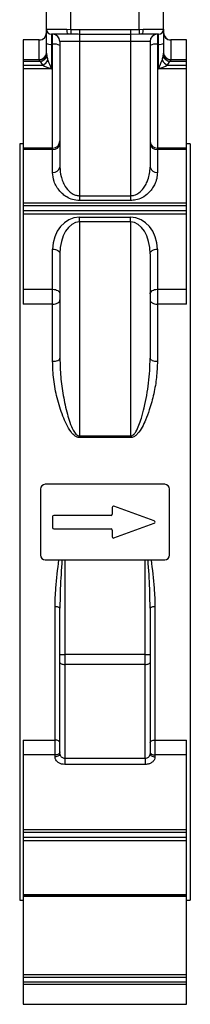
# Model space of a CAD drawing. Header units: millimetres. Extents: x 387 to 2639, y -861 to 1385.
# Tile 29 of 36: x 1720 to 1790, y -359 to 45. Entities that reach past the tile are written whole.
import ezdxf

# ---------------------------------------------------------------- set-up
doc = ezdxf.new("R2010")
doc.units = ezdxf.units.MM

msp = doc.modelspace()

# ---------------------------------------------------------------- linework, layer by layer
at = {"color": 7, "linetype": 'Continuous', "lineweight": 25}
for p, q in [((1741.39, 40.93), (1741.39, 70.95)), ((1769.39, 40.93), (1769.39, 70.95)), ((1731.39, 40.95), (1731.39, 62.95)), ((1779.39, 40.95), (1779.39, 62.95)), ((1731.39, 40.95), (1739.75, 40.95)), ((1731.39, 35.17), (1731.39, 40.95)), ((1739.75, 40.95), (1741.39, 40.93)), ((1741.39, 40.93), (1741.34, 38.94)), ((1744.89, 40.85), (1744.89, 38.89)), ((1744.89, 40.85), (1765.89, 40.85)), ((1765.89, 40.85), (1765.89, 38.89)), ((1769.39, 40.93), (1771.03, 40.95)), ((1769.39, 40.93), (1769.45, 38.94)), ((1771.03, 40.95), (1779.39, 40.95)), ((1779.39, 40.95), (1779.39, 35.17)), ((1728.39, 36.6), (1721.89, 36.6)), ((1721.89, 36.6), (1721.89, 36.57)), ((1728.39, 36.57), (1721.89, 36.57)), ((1721.89, 36.57), (1721.89, 28.54)), ((1728.39, 28.54), (1728.39, 36.57)), ((1740.08, 38.95), (1733.39, 38.95)), ((1733.39, 38.95), (1733.39, 34.82)), ((1733.89, 34.82), (1733.89, 38.95)), ((1741.34, 38.94), (1740.08, 38.95)), ((1765.89, 38.89), (1744.89, 38.89)), ((1744.89, 38.89), (1744.89, 35.95)), ((1769.45, 38.94), (1765.89, 38.89)), ((1765.89, 38.89), (1765.89, 35.95)), ((1770.71, 38.95), (1769.45, 38.94)), ((1777.39, 38.95), (1770.71, 38.95)), ((1776.89, 38.95), (1776.89, 34.82)), ((1777.39, 34.82), (1777.39, 38.95)), ((1788.89, 36.6), (1782.39, 36.6)), ((1782.39, 36.57), (1782.39, 28.54)), ((1788.89, 36.57), (1782.39, 36.57)), ((1788.89, 36.57), (1788.89, 36.6)), ((1788.89, 28.54), (1788.89, 36.57)), ((1731.39, 31.15), (1731.39, 35.17)), ((1733.89, 34.82), (1733.39, 34.82)), ((1733.39, 34.82), (1733.39, 24.7)), ((1744.89, 35.95), (1736.89, 35.95)), ((1736.89, 35.95), (1736.89, -15.56)), ((1765.89, 35.95), (1744.89, 35.95)), ((1744.89, 35.95), (1744.89, -27.26)), ((1773.89, 35.95), (1765.89, 35.95)), ((1765.89, 35.95), (1765.89, -27.26)), ((1773.89, 35.95), (1773.89, -15.56)), ((1777.39, 34.82), (1776.89, 34.82)), ((1777.39, 24.7), (1777.39, 34.82)), ((1779.39, 35.17), (1779.39, 31.15)), ((1721.89, 28.54), (1728.39, 28.54)), ((1721.89, 28.54), (1721.89, 27.8)), ((1728.39, 28.45), (1728.39, 28.54)), ((1782.39, 28.54), (1782.39, 28.45)), ((1782.39, 28.54), (1788.89, 28.54)), ((1788.89, 27.8), (1788.89, 28.54)), ((1728.88, 27.8), (1721.89, 27.8)), ((1721.89, 27.8), (1721.89, 26.2)), ((1721.89, 26.2), (1721.89, 24.7)), ((1721.89, 26.2), (1729.86, 26.2)), ((1721.89, 24.7), (1721.89, -7.79)), ((1733.39, 24.7), (1721.89, 24.7)), ((1788.89, 24.7), (1777.39, 24.7)), ((1780.93, 26.2), (1788.89, 26.2)), ((1788.89, 27.8), (1781.91, 27.8)), ((1788.89, 26.2), (1788.89, 27.8)), ((1788.89, 24.7), (1788.89, 26.2)), ((1788.89, -7.79), (1788.89, 24.7)), ((1721.89, -6.05), (1720.39, -6.05)), ((1720.39, -6.05), (1720.39, -316.05)), ((1733.89, -7.79), (1721.89, -7.79)), ((1721.89, -7.79), (1721.89, -8.27)), ((1788.89, -7.79), (1776.89, -7.79)), ((1790.39, -6.05), (1788.89, -6.05)), ((1788.89, -8.27), (1788.89, -7.79)), ((1790.39, -6.05), (1790.39, -316.05)), ((1733.89, -8.27), (1721.89, -8.27)), ((1721.89, -8.27), (1721.89, -30.23)), ((1733.89, -17.7), (1733.89, -8.27)), ((1776.89, -8.27), (1776.89, -17.7)), ((1788.89, -8.27), (1776.89, -8.27)), ((1788.89, -30.23), (1788.89, -8.27)), ((1744.89, -27.26), (1744.89, -29.23)), ((1744.89, -27.26), (1765.89, -27.26)), ((1765.89, -27.26), (1765.89, -29.23)), ((1721.89, -30.23), (1788.89, -30.23)), ((1721.89, -30.23), (1721.89, -31.36)), ((1788.89, -31.36), (1721.89, -31.36)), ((1721.89, -31.36), (1721.89, -33.31)), ((1765.89, -29.23), (1744.89, -29.23)), ((1788.89, -31.36), (1788.89, -30.23)), ((1788.89, -33.31), (1788.89, -31.36)), ((1721.89, -33.31), (1788.89, -33.31)), ((1721.89, -33.31), (1721.89, -34.77)), ((1788.89, -34.77), (1721.89, -34.77)), ((1721.89, -34.77), (1721.89, -65.61)), ((1744.89, -36.07), (1765.89, -36.07)), ((1744.89, -38), (1744.89, -36.07)), ((1765.89, -38), (1765.89, -36.07)), ((1788.89, -34.77), (1788.89, -33.31)), ((1788.89, -65.61), (1788.89, -34.77)), ((1765.89, -38), (1744.89, -38)), ((1744.89, -38), (1744.89, -125.72)), ((1765.89, -38), (1765.89, -125.72)), ((1733.89, -65.61), (1733.89, -49.18)), ((1736.89, -51.1), (1736.89, -93.85)), ((1773.89, -51.1), (1773.89, -93.85)), ((1776.89, -49.18), (1776.89, -65.61)), ((1721.89, -65.61), (1733.89, -65.61)), ((1721.89, -65.61), (1721.89, -71.7)), ((1733.89, -71.7), (1733.89, -65.61)), ((1776.89, -65.61), (1788.89, -65.61)), ((1776.89, -65.61), (1776.89, -71.7)), ((1788.89, -71.7), (1788.89, -65.61)), ((1733.89, -71.7), (1721.89, -71.7)), ((1733.89, -95.13), (1733.89, -71.7)), ((1776.89, -71.7), (1776.89, -95.13)), ((1788.89, -71.7), (1776.89, -71.7)), ((1744.89, -126.39), (1744.89, -125.72)), ((1744.89, -125.72), (1765.89, -125.72)), ((1765.89, -126.39), (1744.89, -126.39)), ((1765.89, -126.39), (1765.89, -125.72)), ((1728.89, -147.55), (1728.89, -174.55)), ((1779.89, -145.55), (1730.89, -145.55)), ((1781.89, -174.55), (1781.89, -147.55)), ((1758.39, -155.01), (1758.39, -157.8)), ((1775.61, -160.58), (1759.06, -154.54)), ((1733.89, -158.8), (1733.89, -163.3)), ((1757.89, -158.3), (1734.39, -158.3)), ((1734.39, -163.8), (1757.89, -163.8)), ((1758.39, -164.3), (1758.39, -167.08)), ((1759.06, -167.55), (1775.61, -161.52)), ((1730.89, -176.55), (1779.89, -176.55)), ((1738.89, -176.55), (1738.89, -215.29)), ((1771.89, -215.29), (1771.89, -176.55)), ((1734.89, -250.39), (1734.89, -195.81)), ((1736.89, -215.29), (1736.89, -196.26)), ((1773.89, -196.26), (1773.89, -215.29)), ((1775.89, -195.81), (1775.89, -250.39)), ((1736.89, -215.29), (1738.89, -215.29)), ((1736.89, -218.57), (1736.89, -215.29)), ((1738.89, -215.29), (1738.89, -219.39)), ((1771.89, -215.29), (1738.89, -215.29)), ((1771.89, -219.39), (1771.89, -215.29)), ((1771.89, -215.29), (1773.89, -215.29)), ((1773.89, -215.29), (1773.89, -218.57)), ((1736.89, -255.98), (1736.89, -218.57)), ((1771.89, -219.39), (1738.89, -219.39)), ((1738.89, -219.39), (1738.89, -257.82)), ((1771.89, -257.82), (1771.89, -219.39)), ((1773.89, -218.57), (1773.89, -255.98)), ((1721.89, -250.39), (1734.89, -250.39)), ((1721.89, -250.39), (1721.89, -256.49)), ((1734.89, -256.49), (1734.89, -250.39)), ((1775.89, -250.39), (1788.89, -250.39)), ((1775.89, -250.39), (1775.89, -256.49)), ((1788.89, -256.49), (1788.89, -250.39)), ((1734.89, -256.49), (1721.89, -256.49)), ((1721.89, -256.49), (1721.89, -287.11)), ((1734.89, -257.27), (1734.89, -256.49)), ((1738.89, -257.82), (1771.89, -257.82)), ((1738.89, -257.82), (1738.89, -260.39)), ((1771.89, -257.82), (1771.89, -260.39)), ((1775.89, -256.49), (1775.89, -257.27)), ((1788.89, -256.49), (1775.89, -256.49)), ((1788.89, -287.11), (1788.89, -256.49)), ((1771.89, -260.39), (1738.89, -260.39)), ((1721.89, -287.11), (1788.89, -287.11)), ((1721.89, -287.11), (1721.89, -288.21)), ((1788.89, -288.21), (1721.89, -288.21)), ((1721.89, -288.21), (1721.89, -290.18)), ((1721.89, -290.18), (1721.89, -291.66)), ((1721.89, -290.18), (1788.89, -290.18)), ((1788.89, -288.21), (1788.89, -287.11)), ((1788.89, -290.18), (1788.89, -288.21)), ((1788.89, -291.66), (1788.89, -290.18)), ((1788.89, -291.66), (1721.89, -291.66)), ((1721.89, -291.66), (1721.89, -313.65)), ((1788.89, -313.65), (1788.89, -291.66)), ((1721.89, -313.65), (1788.89, -313.65)), ((1721.89, -313.65), (1721.89, -314.13)), ((1788.89, -314.13), (1721.89, -314.13)), ((1721.89, -314.13), (1721.89, -314.3)), ((1721.89, -314.3), (1788.89, -314.3)), ((1721.89, -314.3), (1721.89, -314.31)), ((1721.89, -314.31), (1788.89, -314.31)), ((1721.89, -314.31), (1721.89, -346.53)), ((1788.89, -314.13), (1788.89, -313.65)), ((1788.89, -314.3), (1788.89, -314.13)), ((1788.89, -314.31), (1788.89, -314.3)), ((1788.89, -346.53), (1788.89, -314.31)), ((1720.39, -316.05), (1721.89, -316.05)), ((1788.89, -316.05), (1790.39, -316.05)), ((1721.89, -346.53), (1788.89, -346.53)), ((1721.89, -346.53), (1721.89, -347.71)), ((1788.89, -347.71), (1788.89, -346.53)), ((1788.89, -347.71), (1721.89, -347.71)), ((1721.89, -347.71), (1721.89, -349.5)), ((1721.89, -349.5), (1788.89, -349.5)), ((1721.89, -349.5), (1721.89, -350.55)), ((1788.89, -350.55), (1721.89, -350.55)), ((1721.89, -350.55), (1721.89, -358.62)), ((1788.89, -349.5), (1788.89, -347.71)), ((1788.89, -350.55), (1788.89, -349.5)), ((1788.89, -358.62), (1788.89, -350.55)), ((1721.89, -358.62), (1788.89, -358.62)), ((1721.89, -358.62), (1721.89, -358.65)), ((1721.89, -358.65), (1788.89, -358.65)), ((1721.89, -358.65), (1721.89, -358.7)), ((1721.89, -358.7), (1788.89, -358.7)), ((1788.89, -358.65), (1788.89, -358.62)), ((1788.89, -358.7), (1788.89, -358.65))]:
    msp.add_line(p, q, dxfattribs=at)
at = {"color": 8, "linetype": 'Continuous', "lineweight": 25}
for p, q in [((1728.39, 36.57), (1728.39, 36.6)), ((1782.39, 36.6), (1782.39, 36.57)), ((1733.89, -7.79), (1733.89, 34.82)), ((1776.89, 34.82), (1776.89, -7.79)), ((1733.89, -8.27), (1733.89, -7.79)), ((1776.89, -7.79), (1776.89, -8.27))]:
    msp.add_line(p, q, dxfattribs=at)
at = {"color": 7, "linetype": 'Continuous', "lineweight": 25, "flags": 128}
for points in [[(1779.39, 31.15), (1779.45, 30.62), (1779.54, 30.32)], [(1733.89, -49.18), (1734.48, -49.21), (1735.04, -49.32), (1735.56, -49.5), (1736.01, -49.74), (1736.39, -50.03), (1736.67, -50.37), (1736.84, -50.73), (1736.89, -51.1)], [(1773.89, -51.1), (1773.95, -50.73), (1774.12, -50.37), (1774.4, -50.03), (1774.77, -49.74), (1775.23, -49.5), (1775.75, -49.32), (1776.31, -49.21), (1776.89, -49.18)], [(1733.89, -65.61), (1734.48, -65.64), (1735.04, -65.75), (1735.56, -65.93), (1736.01, -66.17), (1736.39, -66.46), (1736.67, -66.8), (1736.84, -67.16), (1736.89, -67.54)], [(1773.89, -67.54), (1773.95, -67.16), (1774.12, -66.8), (1774.4, -66.46), (1774.77, -66.17), (1775.23, -65.93), (1775.75, -65.75), (1776.31, -65.64), (1776.89, -65.61)], [(1733.89, -71.7), (1734.48, -71.67), (1735.04, -71.57), (1735.56, -71.41), (1736.01, -71.2), (1736.39, -70.93), (1736.67, -70.64), (1736.84, -70.31), (1736.89, -69.97)], [(1773.89, -69.97), (1773.95, -70.31), (1774.12, -70.64), (1774.4, -70.93), (1774.77, -71.2), (1775.23, -71.41), (1775.75, -71.57), (1776.31, -71.67), (1776.89, -71.7)], [(1733.89, -95.13), (1734.48, -95.11), (1735.04, -95.03), (1735.56, -94.92), (1736.01, -94.76), (1736.39, -94.56), (1736.67, -94.34), (1736.84, -94.1), (1736.89, -93.85)], [(1773.89, -93.85), (1773.95, -94.1), (1774.12, -94.34), (1774.4, -94.56), (1774.77, -94.76), (1775.23, -94.92), (1775.75, -95.03), (1776.31, -95.11), (1776.89, -95.13)], [(1736.89, -218.57), (1736.93, -218.73), (1737.05, -218.88), (1737.23, -219.02), (1737.48, -219.15), (1737.78, -219.25), (1738.13, -219.33), (1738.5, -219.37), (1738.89, -219.39)], [(1771.89, -219.39), (1772.28, -219.37), (1772.66, -219.33), (1773, -219.25), (1773.31, -219.15), (1773.56, -219.02), (1773.74, -218.88), (1773.86, -218.73), (1773.89, -218.57)], [(1736.89, -251.55), (1736.86, -251.32), (1736.74, -251.11), (1736.56, -250.91), (1736.31, -250.73), (1736, -250.59), (1735.66, -250.48), (1735.28, -250.42), (1734.89, -250.39)], [(1773.89, -251.55), (1773.93, -251.32), (1774.05, -251.11), (1774.23, -250.91), (1774.48, -250.73), (1774.78, -250.59), (1775.13, -250.48), (1775.5, -250.42), (1775.89, -250.39)], [(1736.89, -255.2), (1736.86, -255.46), (1736.74, -255.7), (1736.56, -255.92), (1736.31, -256.11), (1736, -256.27), (1735.66, -256.39), (1735.28, -256.47), (1734.89, -256.49)], [(1736.89, -255.98), (1736.86, -256.23), (1736.74, -256.48), (1736.56, -256.7), (1736.31, -256.89), (1736, -257.05), (1735.66, -257.17), (1735.28, -257.24), (1734.89, -257.27)], [(1773.89, -255.2), (1773.93, -255.46), (1774.05, -255.7), (1774.23, -255.92), (1774.48, -256.11), (1774.78, -256.27), (1775.13, -256.39), (1775.5, -256.47), (1775.89, -256.49)], [(1773.89, -255.98), (1773.93, -256.23), (1774.05, -256.48), (1774.23, -256.7), (1774.48, -256.89), (1774.78, -257.05), (1775.13, -257.17), (1775.5, -257.24), (1775.89, -257.27)]]:
    msp.add_lwpolyline(points, dxfattribs=at)
at = {"color": 7, "linetype": 'Continuous', "lineweight": 25}
for centre, radius, start, end in [((1733.39, 40.95), 2, 180, 270), ((1743.05, 40.46), 3.33, 171.6002, 207.0254), ((1767.74, 40.46), 3.33, 332.9746, 8.3998), ((1777.39, 40.95), 2, 270, 0), ((1728.39, 39.6), 3, 270, 0), ((1728.42, 39.54), 2.98, 269.5178, 359.5096), ((1733.89, 35.95), 3, 0, 90), ((1776.89, 35.95), 3, 90, 180), ((1782.39, 39.6), 3, 180, 270), ((1782.37, 39.54), 2.98, 180.4904, 270.4822), ((1732.91, 37.96), 3.18, 241.5184, 278.7795), ((1734.62, 30.11), 4.77, 61.5184, 98.7795), ((1776.17, 30.11), 4.77, 81.2205, 118.4816), ((1777.88, 37.96), 3.18, 261.2205, 298.4816), ((1728.48, 31.46), 2.92, 268.376, 358.2783), ((1728.54, 31.31), 2.86, 267.0921, 356.7618), ((1727.94, 31.97), 4.26, 282.6628, 328.6927), ((1726.93, 31.3), 5.88, 299.8952, 329.2277), ((1783.86, 31.3), 5.88, 210.7723, 240.1048), ((1782.84, 31.97), 4.26, 211.3073, 257.3372), ((1782.31, 31.46), 2.92, 181.7217, 271.624), ((1733.89, -4.79), 3, 270, 0), ((1734.21, -5.57), 2.72, 263.3025, 351.1738), ((1776.89, -4.79), 3, 180, 270), ((1776.58, -5.57), 2.72, 188.8262, 276.6975), ((1734.26, -15.04), 2.68, 262.1013, 348.8902), ((1776.52, -15.04), 2.68, 191.1098, 277.8987), ((1730.89, -147.55), 2, 90, 180), ((1779.89, -147.55), 2, 360, 90), ((1758.89, -155.01), 0.5, 69.9548, 180), ((1734.39, -158.8), 0.5, 90, 180), ((1757.89, -157.8), 0.5, 270, 0), ((1775.43, -161.05), 0.5, 290.0452, 69.9548), ((1734.39, -163.3), 0.5, 180, 270), ((1757.89, -164.3), 0.5, 0, 90), ((1758.89, -167.08), 0.5, 180, 290.0452), ((1730.89, -174.55), 2, 180, 270), ((1779.89, -174.55), 2, 270, 0), ((1735.37, -198.38), 2.61, 54.2312, 100.4854), ((1775.42, -198.38), 2.61, 79.5146, 125.7688)]:
    msp.add_arc(centre, radius, start, end, dxfattribs=at)
at = {"color": 8, "linetype": 'Continuous', "lineweight": 25}
msp.add_arc((1782.31, 31.44), 2.99, 201.9843, 271.5749, dxfattribs=at)
at = {"color": 7, "linetype": 'Continuous', "lineweight": 25}
for centre, major_axis, ratio, start_param, end_param in [((1733.39, 32.02), (0, 5.27), 0.379411, 2.015229, 2.356194), ((1733.39, 25.05), (-2, 4.94), 0.024501, 0.845903, 1.631302), ((1777.39, 25.05), (2, 4.94), 0.024501, 4.651884, 5.437282), ((1777.39, 32.02), (0, 5.27), 0.379411, 3.926991, 4.267956), ((1733.39, 30.29), (0, 5.79), 0.863218, 2.015229, 2.356194), ((1733.39, 25.05), (5, -1.98), 0.060095, 3.950758, 4.736157), ((1777.39, 25.05), (5, 1.98), 0.060095, 4.688621, 5.47402), ((1777.39, 30.29), (0, 5.79), 0.863218, 3.926991, 4.267956), ((1744.89, -49.18), (0, 13.11), 0.8391, 0, 1.570796), ((1765.89, -49.18), (0, 13.11), 0.8391, 4.712389, 6.283185), ((1744.89, -51.1), (0, 13.11), 0.610254, 0, 1.570796), ((1765.89, -51.1), (0, 13.11), 0.610254, 4.712389, 6.283185)]:
    msp.add_ellipse(centre, major_axis=major_axis, ratio=ratio, start_param=start_param, end_param=end_param, dxfattribs=at)
for points, knots in [([(1741.39, 40.93), (1741.98, 40.91), (1743.14, 40.87), (1744.31, 40.86), (1744.89, 40.85)], [0, 0, 0, 0, 0.500095, 1, 1, 1, 1]), ([(1765.89, 40.85), (1766.48, 40.86), (1767.64, 40.87), (1768.81, 40.91), (1769.39, 40.93)], [0, 0, 0, 0, 0.499905, 1, 1, 1, 1]), ([(1744.89, 38.89), (1744.29, 38.9), (1743.1, 38.9), (1741.92, 38.93), (1741.34, 38.94)], [0, 0, 0, 0, 0.507713, 1, 1, 1, 1]), ([(1728.88, 27.8), (1728.77, 27.91), (1728.59, 28.09), (1728.42, 28.31), (1728.4, 28.41), (1728.39, 28.45)], [0, 0, 0, 0, 0.463229, 0.770964, 1, 1, 1, 1]), ([(1731.39, 31.15), (1731.4, 31), (1731.42, 30.78), (1731.49, 30.31), (1731.54, 29.99), (1731.59, 29.75)], [0, 0, 0, 0, 0.3656697, 0.5138979, 1, 1, 1, 1]), ([(1779.2, 29.75), (1779.26, 30.07), (1779.35, 30.57), (1779.38, 30.99), (1779.39, 31.15)], [0, 0, 0, 0, 0.6238733, 1, 1, 1, 1]), ([(1782.39, 28.45), (1782.38, 28.4), (1782.37, 28.33), (1782.22, 28.12), (1782.05, 27.95), (1781.91, 27.8)], [0, 0, 0, 0, 0.280213, 0.400603, 1, 1, 1, 1]), ([(1736.89, -15.56), (1736.98, -16.82), (1737.12, -18.79), (1738.01, -21.43), (1739.14, -23.66), (1740.7, -25.6), (1742.64, -26.85), (1744.02, -27.23), (1744.72, -27.25), (1744.89, -27.26)], [0, 0, 0, 0, 0.264725, 0.413682, 0.562449, 0.758776, 0.881853, 0.969848, 1, 1, 1, 1]), ([(1765.89, -27.26), (1766.41, -27.21), (1767.66, -27.09), (1769.58, -26), (1771.13, -24.36), (1772.29, -22.48), (1773.14, -20.46), (1773.77, -18.13), (1773.85, -16.42), (1773.89, -15.56)], [0, 0, 0, 0, 0.088071, 0.210428, 0.378954, 0.509042, 0.639316, 0.81963, 1, 1, 1, 1]), ([(1744.89, -29.23), (1743.95, -29.14), (1742.06, -28.98), (1739.83, -27.92), (1738.15, -26.71), (1736.7, -25.28), (1735.44, -23.51), (1734.21, -20.9), (1734.02, -18.94), (1733.89, -17.7)], [0, 0, 0, 0, 0.133749, 0.26624, 0.365426, 0.464771, 0.607503, 0.750412, 1, 1, 1, 1]), ([(1776.89, -17.7), (1776.83, -18.55), (1776.72, -20.24), (1775.85, -22.55), (1774.66, -24.54), (1773.05, -26.42), (1770.87, -28.04), (1768.26, -29.07), (1766.6, -29.18), (1765.89, -29.23)], [0, 0, 0, 0, 0.170397, 0.34074, 0.46704, 0.593176, 0.765622, 0.899377, 1, 1, 1, 1]), ([(1744.89, -126.39), (1744.59, -126.36), (1743.89, -126.28), (1742.64, -125.52), (1741.07, -123.76), (1739.47, -120.99), (1737.55, -116.3), (1735.64, -110.16), (1734.17, -102.59), (1733.99, -97.61), (1733.89, -95.13)], [0, 0, 0, 0, 0.024761, 0.057477, 0.118182, 0.221571, 0.325451, 0.549981, 0.775445, 1, 1, 1, 1]), ([(1736.89, -93.85), (1736.96, -96.39), (1737.09, -101.47), (1738.15, -109.15), (1739.55, -115.38), (1740.92, -120.16), (1742.07, -122.95), (1743.21, -124.79), (1744.09, -125.53), (1744.61, -125.71), (1744.84, -125.72), (1744.89, -125.72)], [0, 0, 0, 0, 0.230008, 0.460531, 0.690518, 0.794034, 0.897189, 0.953381, 0.980822, 0.995029, 1, 1, 1, 1]), ([(1765.89, -125.72), (1766.05, -125.7), (1766.48, -125.66), (1766.93, -125.34), (1767.49, -124.82), (1768.39, -123.57), (1769.39, -121.34), (1770.52, -118), (1772.01, -112.25), (1773.11, -105.71), (1773.79, -98.94), (1773.86, -95.55), (1773.89, -93.85)], [0, 0, 0, 0, 0.013756, 0.036512, 0.045786, 0.080237, 0.168827, 0.258579, 0.388934, 0.692202, 0.846116, 1, 1, 1, 1]), ([(1776.89, -95.13), (1776.82, -97.32), (1776.66, -101.72), (1775.49, -108.4), (1773.9, -114.26), (1772.24, -118.85), (1770.68, -122.13), (1769.27, -124.35), (1767.83, -125.74), (1766.8, -126.32), (1766.11, -126.38), (1765.89, -126.39)], [0, 0, 0, 0, 0.198614, 0.3979, 0.596642, 0.724852, 0.814375, 0.905668, 0.943529, 0.982034, 1, 1, 1, 1]), ([(1734.89, -195.81), (1734.97, -193.24), (1735.15, -186.84), (1736, -180.4), (1736.51, -176.55)], [0, 0, 0, 0, 0.4032122, 1, 1, 1, 1]), ([(1737.72, -176.55), (1737.46, -180.51), (1737.03, -187.09), (1736.93, -193.65), (1736.89, -196.26)], [0, 0, 0, 0, 0.601854, 1, 1, 1, 1]), ([(1773.89, -196.26), (1773.86, -193.65), (1773.76, -187.09), (1773.33, -180.51), (1773.07, -176.55)], [0, 0, 0, 0, 0.398146, 1, 1, 1, 1]), ([(1774.28, -176.55), (1774.78, -180.4), (1775.63, -186.84), (1775.82, -193.24), (1775.89, -195.81)], [0, 0, 0, 0, 0.596788, 1, 1, 1, 1]), ([(1738.89, -260.39), (1738.45, -260.35), (1737.56, -260.28), (1736.38, -259.76), (1735.47, -258.99), (1734.97, -258.11), (1734.92, -257.52), (1734.89, -257.27)], [0, 0, 0, 0, 0.210253, 0.420453, 0.632162, 0.847177, 1, 1, 1, 1]), ([(1736.89, -255.98), (1736.9, -256.13), (1736.93, -256.48), (1737.18, -257), (1737.63, -257.45), (1738.22, -257.76), (1738.67, -257.8), (1738.89, -257.82)], [0, 0, 0, 0, 0.1564287, 0.3749352, 0.5870478, 0.7945028, 1, 1, 1, 1]), ([(1771.89, -257.82), (1772.03, -257.82), (1772.39, -257.8), (1772.96, -257.58), (1773.48, -257.17), (1773.83, -256.61), (1773.87, -256.19), (1773.89, -255.98)], [0, 0, 0, 0, 0.126639, 0.336882, 0.553641, 0.775683, 1, 1, 1, 1]), ([(1775.89, -257.27), (1775.85, -257.62), (1775.76, -258.33), (1775.05, -259.28), (1774.01, -259.98), (1772.89, -260.34), (1772.17, -260.37), (1771.89, -260.39)], [0, 0, 0, 0, 0.219342, 0.438748, 0.656299, 0.870316, 1, 1, 1, 1])]:
    msp.add_open_spline(points, degree=3, knots=knots, dxfattribs=at)

doc.saveas('drawing.dxf')
